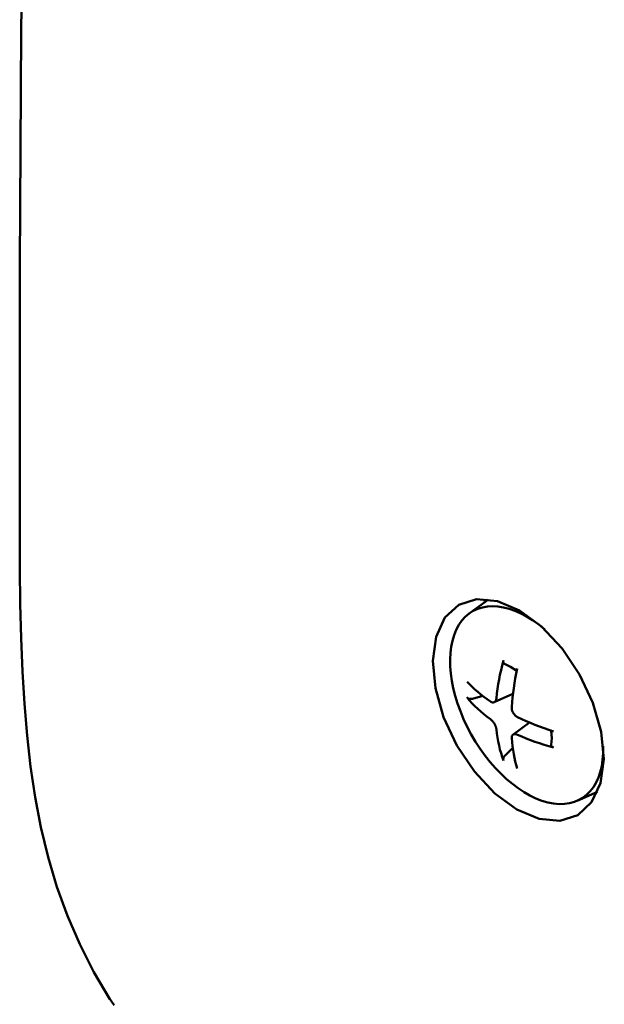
# Model space of a CAD drawing. Header units: millimetres. Extents: x 179 to 1975, y 100 to 1286.
# Tile 55 of 76: x 1671 to 1689, y 703 to 734. Entities that reach past the tile are written whole.
import ezdxf

# ---------------------------------------------------------------- set-up
doc = ezdxf.new("R2010")
doc.units = ezdxf.units.MM
doc.header["$LTSCALE"] = 5
doc.layers.add('Sichtbare Kanten(DIN)', color=7, linetype='Continuous', lineweight=50)

msp = doc.modelspace()

# ---------------------------------------------------------------- linework, layer by layer
at = {"layer": 'Sichtbare Kanten(DIN)'}
for p, q in [((1684.544, 715.342), (1685.139, 715.775)), ((1685.315, 712.586), (1685.898, 712.843)), ((1684.638, 712.692), (1684.965, 712.778)), ((1685.898, 711.576), (1686.415, 711.952)), ((1685.891, 711.172), (1685.654, 710.933)), ((1687.894, 709.525), (1688.52, 709.801))]:
    msp.add_line(p, q, dxfattribs=at)
at = {"layer": 'Sichtbare Kanten(DIN)', "flags": 128}
for points in [[(1670.588, 719.045), (1670.589, 720.802), (1670.589, 722.571), (1670.591, 724.354), (1670.595, 726.147), (1670.61, 729.768), (1670.638, 733.43), (1670.683, 737.13), (1670.75, 740.862), (1670.844, 744.623), (1670.968, 748.409), (1671.126, 752.216), (1671.323, 756.04), (1671.566, 759.879), (1671.858, 763.73), (1672.207, 767.589), (1672.615, 771.451), (1673.089, 775.312), (1673.634, 779.168)], [(1673.389, 703.371), (1672.889, 704.208), (1672.451, 705.071), (1672.071, 705.956), (1671.746, 706.858), (1671.472, 707.776), (1671.247, 708.705), (1671.068, 709.641), (1670.927, 710.587), (1670.817, 711.55), (1670.733, 712.532), (1670.673, 713.538), (1670.633, 714.571), (1670.608, 715.635), (1670.594, 716.732), (1670.589, 717.868), (1670.588, 719.045)], [(1686.02, 709.253), (1685.336, 709.754), (1684.7, 710.432), (1684.159, 711.239), (1683.747, 712.122), (1683.492, 713.02), (1683.413, 713.872), (1683.513, 714.619), (1683.788, 715.211), (1684.217, 715.608), (1684.771, 715.782), (1685.415, 715.722), (1686.102, 715.432), (1686.787, 714.931), (1687.423, 714.254), (1687.967, 713.448), (1688.38, 712.566), (1688.636, 711.668), (1688.716, 710.817), (1688.615, 710.07), (1688.339, 709.477), (1687.909, 709.079), (1687.353, 708.904), (1686.708, 708.963), (1686.02, 709.253)], [(1685.635, 713.772), (1685.631, 713.774), (1685.628, 713.776), (1685.624, 713.778), (1685.621, 713.78), (1685.618, 713.783), (1685.615, 713.786), (1685.612, 713.79), (1685.609, 713.793), (1685.607, 713.797), (1685.605, 713.801), (1685.604, 713.805), (1685.602, 713.81), (1685.601, 713.815), (1685.6, 713.82), (1685.599, 713.825), (1685.598, 713.83), (1685.598, 713.835), (1685.598, 713.84), (1685.599, 713.846), (1685.599, 713.852), (1685.6, 713.858), (1685.601, 713.864), (1685.602, 713.87), (1685.604, 713.876)], [(1685.635, 713.772), (1685.824, 713.683), (1686.016, 713.558)], [(1684.638, 712.692), (1684.63, 712.69), (1684.623, 712.689), (1684.615, 712.687), (1684.607, 712.686), (1684.599, 712.686), (1684.591, 712.685), (1684.584, 712.686), (1684.576, 712.686), (1684.568, 712.686), (1684.56, 712.687), (1684.552, 712.688), (1684.545, 712.69), (1684.538, 712.692), (1684.531, 712.694), (1684.524, 712.696), (1684.517, 712.699), (1684.511, 712.701), (1684.505, 712.704), (1684.5, 712.708), (1684.495, 712.711), (1684.49, 712.715), (1684.485, 712.719), (1684.481, 712.723), (1684.477, 712.727)], [(1685.385, 712.711), (1685.383, 712.697), (1685.381, 712.684), (1685.378, 712.671), (1685.374, 712.659), (1685.37, 712.647), (1685.365, 712.636), (1685.359, 712.626), (1685.353, 712.617), (1685.346, 712.609), (1685.339, 712.601), (1685.331, 712.595), (1685.323, 712.59), (1685.315, 712.586), (1685.306, 712.582), (1685.297, 712.58), (1685.287, 712.579), (1685.277, 712.578), (1685.267, 712.579), (1685.256, 712.581), (1685.245, 712.584), (1685.235, 712.588), (1685.224, 712.593), (1685.213, 712.599), (1685.203, 712.605)], [(1686.041, 712.123), (1686.028, 712.129), (1686.016, 712.137), (1686.003, 712.145), (1685.991, 712.155), (1685.978, 712.165), (1685.966, 712.176), (1685.955, 712.188), (1685.944, 712.2), (1685.933, 712.213), (1685.924, 712.227), (1685.914, 712.241), (1685.906, 712.254), (1685.898, 712.269), (1685.891, 712.283), (1685.884, 712.299), (1685.878, 712.314), (1685.873, 712.33), (1685.868, 712.346), (1685.865, 712.362), (1685.862, 712.378), (1685.86, 712.393), (1685.859, 712.408), (1685.859, 712.423), (1685.859, 712.437)], [(1685.203, 712.057), (1685.213, 712.049), (1685.224, 712.04), (1685.235, 712.03), (1685.245, 712.02), (1685.256, 712.009), (1685.267, 711.997), (1685.277, 711.984), (1685.287, 711.971), (1685.297, 711.958), (1685.306, 711.944), (1685.315, 711.93), (1685.323, 711.916), (1685.331, 711.902), (1685.339, 711.888), (1685.346, 711.873), (1685.353, 711.858), (1685.359, 711.842), (1685.365, 711.827), (1685.37, 711.812), (1685.374, 711.797), (1685.378, 711.783), (1685.381, 711.768), (1685.383, 711.755), (1685.385, 711.742)], [(1685.859, 711.469), (1685.859, 711.481), (1685.859, 711.493), (1685.86, 711.505), (1685.862, 711.516), (1685.865, 711.527), (1685.868, 711.537), (1685.873, 711.546), (1685.878, 711.555), (1685.884, 711.563), (1685.891, 711.57), (1685.898, 711.576), (1685.906, 711.581), (1685.914, 711.585), (1685.923, 711.589), (1685.933, 711.591), (1685.944, 711.593), (1685.955, 711.594), (1685.966, 711.594), (1685.978, 711.593), (1685.99, 711.591), (1686.003, 711.588), (1686.016, 711.584), (1686.028, 711.579), (1686.041, 711.574)], [(1687.089, 711.7), (1687.102, 711.47), (1687.085, 711.261)], [(1687.158, 711.183), (1687.152, 711.185), (1687.147, 711.187), (1687.141, 711.189), (1687.135, 711.191), (1687.13, 711.193), (1687.125, 711.196), (1687.121, 711.198), (1687.116, 711.201), (1687.112, 711.204), (1687.108, 711.207), (1687.104, 711.211), (1687.101, 711.214), (1687.097, 711.218), (1687.095, 711.221), (1687.092, 711.225), (1687.09, 711.229), (1687.088, 711.233), (1687.087, 711.237), (1687.086, 711.241), (1687.085, 711.245), (1687.084, 711.249), (1687.084, 711.253), (1687.084, 711.257), (1687.085, 711.261)], [(1685.604, 710.775), (1685.602, 710.781), (1685.601, 710.787), (1685.599, 710.793), (1685.599, 710.799), (1685.598, 710.805), (1685.598, 710.811), (1685.599, 710.818), (1685.599, 710.825), (1685.6, 710.832), (1685.602, 710.839), (1685.603, 710.846), (1685.605, 710.853), (1685.608, 710.86), (1685.611, 710.867), (1685.614, 710.874), (1685.617, 710.882), (1685.621, 710.889), (1685.625, 710.895), (1685.629, 710.902), (1685.633, 710.908), (1685.638, 710.915), (1685.643, 710.921), (1685.648, 710.927), (1685.654, 710.933)], [(1673.525, 703.179), (1673.496, 703.216), (1673.469, 703.254), (1673.441, 703.292), (1673.415, 703.331), (1673.389, 703.371)]]:
    msp.add_lwpolyline(points, dxfattribs=at)
at = {"layer": 'Sichtbare Kanten(DIN)'}
for centre, major_axis, ratio, start_param, end_param in [((1686.324, 712.494), (1.678, -2.914), 0.578093, 2.120728, 7.104042), ((1687.433, 713.133), (-1.846, 3.206), 0.578093, 0.347931, 0.39232), ((1689.954, 714.436), (-3.422, -4.925), 0.622418, 5.225168, 5.447925), ((1689.698, 714.583), (2.578, 5.415), 0.529343, 1.989325, 2.212081), ((1689.827, 714.362), (-5.984, 0.399), 0.519412, 0.500338, 0.723094), ((1689.827, 714.658), (5.981, 0.438), 0.627903, 3.561279, 3.784035), ((1689.825, 714.363), (-5.979, 0.468), 0.527135, 0.927406, 1.150162), ((1689.954, 714.438), (-3.365, -4.964), 0.630111, 5.638974, 5.86173), ((1689.825, 714.659), (5.976, 0.507), 0.62018, 3.97514, 4.197896), ((1689.698, 714.585), (2.64, 5.385), 0.521649, 2.41644, 2.639196), ((1687.433, 713.133), (1.846, -3.206), 0.578093, 5.890865, 5.919923)]:
    msp.add_ellipse(centre, major_axis=major_axis, ratio=ratio, start_param=start_param, end_param=end_param, dxfattribs=at)

doc.saveas('drawing.dxf')
